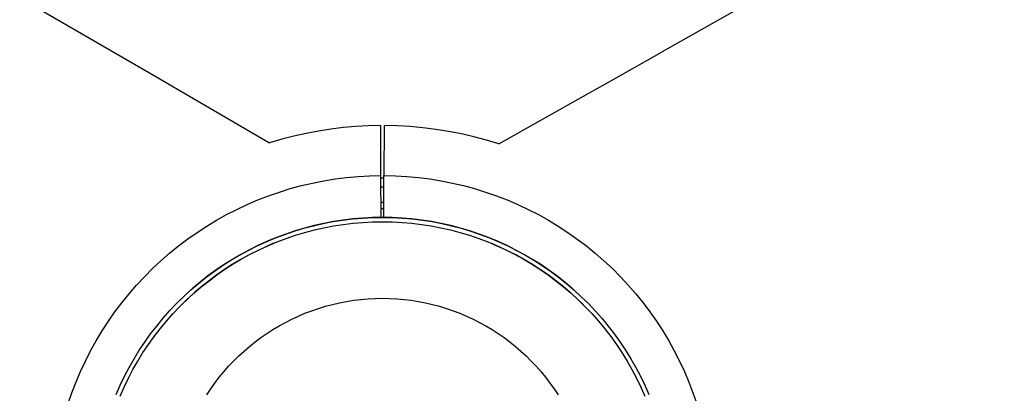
# Model space of a CAD drawing. Header units: millimetres. Extents: x 5929 to 8427, y 8701 to 10348.
# Tile 15 of 31: x 6427 to 6652, y 10007 to 10092. Entities that reach past the tile are written whole.
import ezdxf

# ---------------------------------------------------------------- set-up
doc = ezdxf.new("R2010")
doc.units = ezdxf.units.MM
doc.layers.add('Make2D$Visible$Curvas', color=7, linetype='Continuous')

msp = doc.modelspace()

# ---------------------------------------------------------------- linework, layer by layer
at = {"layer": 'Make2D$Visible$Curvas', "color": 29, "lineweight": -3, "true_color": 0x4d342b}
for p, q in [((7027.34, 10341.09), (6573.78, 10084.93)), ((6426.92, 10097.31), (6458.07, 10079.22)), ((6562.71, 10078.68), (6573.78, 10084.93)), ((6458.07, 10079.22), (6466.64, 10074.24)), ((6557.01, 10075.46), (6562.71, 10078.68)), ((6466.64, 10074.24), (6484.04, 10064.12)), ((6536.45, 10063.85), (6557.01, 10075.46)), ((6498.02, 10067.22), (6495.19, 10066.79)), ((6500.87, 10067.56), (6498.02, 10067.22)), ((6503.72, 10067.81), (6500.87, 10067.56)), ((6506.59, 10067.97), (6503.72, 10067.81)), ((6509.45, 10068.03), (6506.59, 10067.97)), ((6509.5, 10056.6), (6509.45, 10068.03)), ((6510.23, 10068.03), (6510.18, 10056.6)), ((6513.19, 10067.96), (6510.23, 10068.03)), ((6516.15, 10067.8), (6513.19, 10067.96)), ((6519.1, 10067.53), (6516.15, 10067.8)), ((6522.04, 10067.17), (6519.1, 10067.53)), ((6524.96, 10066.7), (6522.04, 10067.17)), ((6486.8, 10064.92), (6484.04, 10064.12)), ((6489.57, 10065.63), (6486.8, 10064.92)), ((6492.37, 10066.26), (6489.57, 10065.63)), ((6495.19, 10066.79), (6492.37, 10066.26)), ((6527.87, 10066.14), (6524.96, 10066.7)), ((6530.76, 10065.47), (6527.87, 10066.14)), ((6533.62, 10064.71), (6530.76, 10065.47)), ((6536.45, 10063.85), (6533.62, 10064.71)), ((6496.44, 10055.41), (6499.03, 10055.83)), ((6499.03, 10055.83), (6501.64, 10056.16)), ((6501.64, 10056.16), (6504.25, 10056.4)), ((6504.25, 10056.4), (6506.88, 10056.55)), ((6506.88, 10056.55), (6509.5, 10056.6)), ((6509.54, 10047.05), (6509.5, 10056.6)), ((6510.13, 10047.06), (6510.18, 10056.6)), ((6510.18, 10056.6), (6512.8, 10056.55)), ((6512.8, 10056.55), (6515.42, 10056.4)), ((6515.42, 10056.4), (6518.04, 10056.16)), ((6518.04, 10056.16), (6520.64, 10055.83)), ((6520.64, 10055.83), (6523.24, 10055.41)), ((6486.27, 10052.83), (6488.77, 10053.61)), ((6488.77, 10053.61), (6491.31, 10054.3)), ((6491.31, 10054.3), (6493.87, 10054.9)), ((6493.87, 10054.9), (6496.44, 10055.41)), ((6523.24, 10055.41), (6525.81, 10054.9)), ((6525.81, 10054.9), (6528.37, 10054.3)), ((6528.37, 10054.3), (6530.9, 10053.61)), ((6530.9, 10053.61), (6533.41, 10052.83)), ((6481.34, 10051.02), (6483.79, 10051.97)), ((6483.79, 10051.97), (6486.27, 10052.83)), ((6533.41, 10052.83), (6535.89, 10051.97)), ((6535.89, 10051.97), (6538.34, 10051.02)), ((6474.21, 10047.68), (6476.55, 10048.88)), ((6476.55, 10048.88), (6478.92, 10049.99)), ((6478.92, 10049.99), (6481.34, 10051.02)), ((6538.34, 10051.02), (6540.75, 10049.99)), ((6540.75, 10049.99), (6543.13, 10048.87)), ((6543.13, 10048.87), (6545.47, 10047.67)), ((6471.91, 10046.4), (6474.21, 10047.68)), ((6545.47, 10047.67), (6547.76, 10046.39)), ((6467.47, 10043.61), (6469.67, 10045.04)), ((6469.67, 10045.04), (6471.91, 10046.4)), ((6547.76, 10046.39), (6550.01, 10045.04)), ((6550.01, 10045.04), (6552.21, 10043.6)), ((6463.22, 10040.51), (6465.32, 10042.1)), ((6465.32, 10042.1), (6467.47, 10043.61)), ((6552.21, 10043.6), (6554.36, 10042.09)), ((6554.36, 10042.09), (6556.45, 10040.51)), ((6461.19, 10038.86), (6463.22, 10040.51)), ((6556.45, 10040.51), (6558.49, 10038.85)), ((6459.21, 10037.13), (6461.19, 10038.86)), ((6558.49, 10038.85), (6560.47, 10037.13)), ((6455.43, 10033.48), (6457.29, 10035.34)), ((6457.29, 10035.34), (6459.21, 10037.13)), ((6560.47, 10037.13), (6562.39, 10035.33)), ((6562.39, 10035.33), (6564.24, 10033.47)), ((6453.64, 10031.56), (6455.43, 10033.48)), ((6564.24, 10033.47), (6566.03, 10031.55)), ((6451.92, 10029.58), (6453.64, 10031.56)), ((6566.03, 10031.55), (6567.75, 10029.57)), ((6450.27, 10027.53), (6451.92, 10029.58)), ((6567.75, 10029.57), (6569.4, 10027.53)), ((6448.69, 10025.44), (6450.27, 10027.53)), ((6569.4, 10027.53), (6570.98, 10025.43)), ((6447.19, 10023.28), (6448.69, 10025.44)), ((6570.98, 10025.43), (6572.49, 10023.28)), ((6445.76, 10021.08), (6447.19, 10023.28)), ((6572.49, 10023.28), (6573.92, 10021.07)), ((6444.4, 10018.83), (6445.76, 10021.08)), ((6573.92, 10021.07), (6575.27, 10018.82)), ((6443.13, 10016.53), (6444.4, 10018.83)), ((6575.27, 10018.82), (6576.54, 10016.52)), ((6441.94, 10014.19), (6443.13, 10016.53)), ((6576.54, 10016.52), (6577.73, 10014.19)), ((6440.83, 10011.82), (6441.94, 10014.19)), ((6577.73, 10014.19), (6578.84, 10011.81)), ((6439.8, 10009.4), (6440.83, 10011.82)), ((6578.84, 10011.81), (6579.87, 10009.39)), ((6438.86, 10006.95), (6439.8, 10009.4)), ((6579.87, 10009.39), (6580.81, 10006.94)), ((6438, 10004.47), (6438.86, 10006.95)), ((6580.81, 10006.94), (6581.67, 10004.46))]:
    msp.add_line(p, q, dxfattribs=at)
at = {"layer": 'Make2D$Visible$Curvas', "color": 30, "lineweight": -3, "true_color": 0xff8d00}
for p, q in [((6509.5, 10056.05), (6509.83, 10056.05)), ((6509.83, 10056.05), (6510.18, 10056.05)), ((6509.52, 10054.05), (6509.83, 10054.05)), ((6509.83, 10054.05), (6510.17, 10054.05))]:
    msp.add_line(p, q, dxfattribs=at)
at = {"layer": 'Make2D$Visible$Curvas', "color": 250, "lineweight": -3, "true_color": 0x111111}
for p, q in [((6509.53, 10050.55), (6509.83, 10050.55)), ((6509.54, 10049.1), (6509.83, 10049.09)), ((6509.83, 10050.55), (6510.14, 10050.55)), ((6509.83, 10049.09), (6510.15, 10049.1)), ((6500.75, 10046.43), (6503.01, 10046.7)), ((6503.08, 10046.71), (6500.85, 10046.44)), ((6503.01, 10046.7), (6505.28, 10046.9)), ((6505.33, 10046.9), (6503.08, 10046.71)), ((6505.28, 10046.9), (6507.55, 10047.01)), ((6507.58, 10047.02), (6505.33, 10046.9)), ((6507.55, 10047.01), (6509.83, 10047.05)), ((6509.83, 10047.05), (6507.58, 10047.02)), ((6512.09, 10047.02), (6509.83, 10047.05)), ((6509.83, 10047.05), (6512.11, 10047.01)), ((6514.34, 10046.9), (6512.09, 10047.02)), ((6512.11, 10047.01), (6514.39, 10046.9)), ((6516.58, 10046.71), (6514.34, 10046.9)), ((6514.39, 10046.9), (6516.66, 10046.7)), ((6518.82, 10046.44), (6516.58, 10046.71)), ((6516.66, 10046.7), (6518.92, 10046.43)), ((6489.65, 10043.89), (6491.83, 10044.55)), ((6492.03, 10044.61), (6489.87, 10043.96)), ((6491.83, 10044.55), (6494.04, 10045.14)), ((6494.21, 10045.18), (6492.03, 10044.61)), ((6494.04, 10045.14), (6496.26, 10045.64)), ((6496.4, 10045.67), (6494.21, 10045.18)), ((6494.28, 10044.16), (6496.46, 10044.66)), ((6496.26, 10045.64), (6498.5, 10046.07)), ((6498.62, 10046.09), (6496.4, 10045.67)), ((6496.46, 10044.66), (6498.67, 10045.09)), ((6498.5, 10046.07), (6500.75, 10046.43)), ((6500.85, 10046.44), (6498.62, 10046.09)), ((6498.67, 10045.09), (6500.88, 10045.43)), ((6500.88, 10045.43), (6503.11, 10045.71)), ((6503.11, 10045.71), (6505.35, 10045.9)), ((6505.35, 10045.9), (6507.59, 10046.01)), ((6507.59, 10046.01), (6509.83, 10046.05)), ((6509.83, 10046.05), (6512.08, 10046.01)), ((6512.08, 10046.01), (6514.32, 10045.9)), ((6514.32, 10045.9), (6516.55, 10045.71)), ((6516.55, 10045.71), (6518.78, 10045.43)), ((6518.78, 10045.43), (6521, 10045.09)), ((6521.05, 10046.09), (6518.82, 10046.44)), ((6518.92, 10046.43), (6521.17, 10046.07)), ((6521, 10045.09), (6523.2, 10044.66)), ((6523.26, 10045.67), (6521.05, 10046.09)), ((6521.17, 10046.07), (6523.41, 10045.64)), ((6523.2, 10044.66), (6525.39, 10044.16)), ((6525.46, 10045.18), (6523.26, 10045.67)), ((6523.41, 10045.64), (6525.63, 10045.14)), ((6527.64, 10044.61), (6525.46, 10045.18)), ((6525.63, 10045.14), (6527.83, 10044.55)), ((6529.8, 10043.96), (6527.64, 10044.61)), ((6527.83, 10044.55), (6530.01, 10043.89)), ((6483.26, 10041.47), (6485.37, 10042.35)), ((6485.62, 10042.45), (6483.54, 10041.59)), ((6485.37, 10042.35), (6487.5, 10043.16)), ((6487.73, 10043.24), (6485.62, 10042.45)), ((6485.74, 10041.42), (6487.83, 10042.22)), ((6487.5, 10043.16), (6489.65, 10043.89)), ((6489.87, 10043.96), (6487.73, 10043.24)), ((6487.83, 10042.22), (6489.96, 10042.94)), ((6489.96, 10042.94), (6492.11, 10043.59)), ((6492.11, 10043.59), (6494.28, 10044.16)), ((6525.39, 10044.16), (6527.56, 10043.59)), ((6527.56, 10043.59), (6529.71, 10042.94)), ((6529.71, 10042.94), (6531.83, 10042.22)), ((6531.94, 10043.24), (6529.8, 10043.96)), ((6530.01, 10043.89), (6532.17, 10043.16)), ((6531.83, 10042.22), (6533.93, 10041.42)), ((6534.05, 10042.45), (6531.94, 10043.24)), ((6532.17, 10043.16), (6534.3, 10042.35)), ((6536.13, 10041.59), (6534.05, 10042.45)), ((6534.3, 10042.35), (6536.4, 10041.47)), ((6479.16, 10039.49), (6481.19, 10040.52)), ((6481.48, 10040.66), (6479.47, 10039.65)), ((6483.01, 10040.26), (6481.09, 10039.34)), ((6481.19, 10040.52), (6483.26, 10041.47)), ((6483.54, 10041.59), (6481.48, 10040.66)), ((6481.63, 10039.62), (6483.67, 10040.55)), ((6484.96, 10041.11), (6483.01, 10040.26)), ((6483.67, 10040.55), (6485.74, 10041.42)), ((6533.93, 10041.42), (6536, 10040.55)), ((6536.66, 10040.25), (6534.71, 10041.11)), ((6536, 10040.55), (6538.04, 10039.62)), ((6538.18, 10040.66), (6536.13, 10041.59)), ((6536.4, 10041.47), (6538.47, 10040.52)), ((6538.58, 10039.34), (6536.66, 10040.25)), ((6540.2, 10039.65), (6538.18, 10040.66)), ((6538.47, 10040.52), (6540.51, 10039.49)), ((6475.2, 10037.24), (6477.16, 10038.4)), ((6477.48, 10038.58), (6475.54, 10037.44)), ((6477.16, 10038.4), (6479.16, 10039.49)), ((6479.2, 10038.37), (6477.34, 10037.33)), ((6479.47, 10039.65), (6477.48, 10038.58)), ((6477.65, 10037.53), (6479.62, 10038.61)), ((6481.09, 10039.34), (6479.2, 10038.37)), ((6479.62, 10038.61), (6481.63, 10039.62)), ((6538.04, 10039.62), (6540.04, 10038.61)), ((6540.47, 10038.37), (6538.58, 10039.34)), ((6540.04, 10038.61), (6542.01, 10037.53)), ((6542.18, 10038.58), (6540.2, 10039.65)), ((6542.33, 10037.33), (6540.47, 10038.37)), ((6540.51, 10039.49), (6542.51, 10038.4)), ((6544.13, 10037.44), (6542.18, 10038.58)), ((6542.51, 10038.4), (6544.47, 10037.24)), ((6471.41, 10034.71), (6473.28, 10036.01)), ((6473.63, 10036.24), (6471.77, 10034.97)), ((6473.28, 10036.01), (6475.2, 10037.24)), ((6475.54, 10037.44), (6473.63, 10036.24)), ((6475.52, 10036.24), (6473.73, 10035.09)), ((6473.83, 10035.18), (6475.72, 10036.39)), ((6477.34, 10037.33), (6475.52, 10036.24)), ((6475.72, 10036.39), (6477.65, 10037.53)), ((6542.01, 10037.53), (6543.94, 10036.39)), ((6544.15, 10036.24), (6542.33, 10037.33)), ((6543.94, 10036.39), (6545.83, 10035.18)), ((6546.03, 10036.24), (6544.13, 10037.44)), ((6545.94, 10035.08), (6544.15, 10036.24)), ((6544.47, 10037.24), (6546.38, 10036.01)), ((6547.9, 10034.97), (6546.03, 10036.24)), ((6546.38, 10036.01), (6548.26, 10034.71)), ((6467.79, 10031.94), (6469.58, 10033.36)), ((6469.95, 10033.64), (6468.18, 10032.25)), ((6469.58, 10033.36), (6471.41, 10034.71)), ((6471.77, 10034.97), (6469.95, 10033.64)), ((6470.19, 10032.56), (6471.99, 10033.9)), ((6471.98, 10033.88), (6470.27, 10032.61)), ((6473.73, 10035.09), (6471.98, 10033.88)), ((6471.99, 10033.9), (6473.83, 10035.18)), ((6545.83, 10035.18), (6547.68, 10033.9)), ((6547.69, 10033.87), (6545.94, 10035.08)), ((6547.68, 10033.9), (6549.48, 10032.56)), ((6549.4, 10032.61), (6547.69, 10033.87)), ((6549.72, 10033.64), (6547.9, 10034.97)), ((6548.26, 10034.71), (6550.09, 10033.36)), ((6551.49, 10032.25), (6549.72, 10033.64)), ((6550.09, 10033.36), (6551.87, 10031.94)), ((6466.45, 10030.8), (6464.78, 10029.29)), ((6466.06, 10030.45), (6467.79, 10031.94)), ((6468.18, 10032.25), (6466.45, 10030.8)), ((6466.73, 10029.71), (6468.43, 10031.16)), ((6468.6, 10031.29), (6466.98, 10029.92)), ((6468.43, 10031.16), (6470.19, 10032.56)), ((6470.27, 10032.61), (6468.6, 10031.29)), ((6551.07, 10031.29), (6549.4, 10032.61)), ((6549.48, 10032.56), (6551.23, 10031.16)), ((6552.69, 10029.91), (6551.07, 10031.29)), ((6551.23, 10031.16), (6552.94, 10029.71)), ((6553.21, 10030.8), (6551.49, 10032.25)), ((6551.87, 10031.94), (6553.6, 10030.45)), ((6554.88, 10029.29), (6553.21, 10030.8)), ((6462.76, 10027.32), (6464.38, 10028.91)), ((6464.78, 10029.29), (6463.16, 10027.72)), ((6464.38, 10028.91), (6466.06, 10030.45)), ((6465.07, 10028.19), (6466.73, 10029.71)), ((6466.98, 10029.92), (6465.4, 10028.49)), ((6508.18, 10028.52), (6509.83, 10028.54)), ((6509.83, 10028.54), (6511.48, 10028.52)), ((6554.27, 10028.49), (6552.69, 10029.91)), ((6552.94, 10029.71), (6554.59, 10028.19)), ((6553.6, 10030.45), (6555.28, 10028.91)), ((6556.51, 10027.72), (6554.88, 10029.29)), ((6555.28, 10028.91), (6556.91, 10027.32)), ((6461.19, 10025.66), (6462.76, 10027.32)), ((6461.93, 10024.99), (6463.47, 10026.62)), ((6463.47, 10026.62), (6465.07, 10028.19)), ((6465.4, 10028.49), (6463.87, 10027.01)), ((6495.23, 10026.24), (6496.81, 10026.72)), ((6496.81, 10026.72), (6498.4, 10027.15)), ((6498.4, 10027.15), (6500.01, 10027.52)), ((6500.01, 10027.52), (6501.63, 10027.83)), ((6501.63, 10027.83), (6503.26, 10028.09)), ((6503.26, 10028.09), (6504.89, 10028.29)), ((6504.89, 10028.29), (6506.54, 10028.43)), ((6506.54, 10028.43), (6508.18, 10028.52)), ((6511.48, 10028.52), (6513.13, 10028.43)), ((6513.13, 10028.43), (6514.77, 10028.29)), ((6514.77, 10028.29), (6516.41, 10028.09)), ((6516.41, 10028.09), (6518.04, 10027.83)), ((6518.04, 10027.83), (6519.66, 10027.52)), ((6519.66, 10027.52), (6521.26, 10027.15)), ((6521.26, 10027.15), (6522.86, 10026.72)), ((6522.86, 10026.72), (6524.44, 10026.24)), ((6555.8, 10027.01), (6554.27, 10028.49)), ((6554.59, 10028.19), (6556.19, 10026.62)), ((6556.19, 10026.62), (6557.74, 10024.99)), ((6556.91, 10027.32), (6558.48, 10025.66)), ((6459.68, 10023.96), (6461.19, 10025.66)), ((6460.44, 10023.31), (6461.93, 10024.99)), ((6489.12, 10023.79), (6490.61, 10024.48)), ((6490.61, 10024.48), (6492.13, 10025.12)), ((6492.13, 10025.12), (6493.67, 10025.71)), ((6493.67, 10025.71), (6495.23, 10026.24)), ((6524.44, 10026.24), (6526, 10025.71)), ((6526, 10025.71), (6527.54, 10025.12)), ((6527.54, 10025.12), (6529.06, 10024.48)), ((6529.06, 10024.48), (6530.55, 10023.79)), ((6557.74, 10024.99), (6559.23, 10023.31)), ((6558.48, 10025.66), (6559.99, 10023.96)), ((6456.84, 10020.4), (6458.23, 10022.2)), ((6458.23, 10022.2), (6459.68, 10023.96)), ((6459.01, 10021.58), (6460.44, 10023.31)), ((6484.78, 10021.4), (6486.2, 10022.25)), ((6486.2, 10022.25), (6487.64, 10023.04)), ((6487.64, 10023.04), (6489.12, 10023.79)), ((6530.55, 10023.79), (6532.02, 10023.04)), ((6532.02, 10023.04), (6533.47, 10022.25)), ((6533.47, 10022.25), (6534.88, 10021.4)), ((6559.23, 10023.31), (6560.66, 10021.58)), ((6559.99, 10023.96), (6561.44, 10022.2)), ((6561.44, 10022.2), (6562.83, 10020.4)), ((6455.51, 10018.54), (6456.84, 10020.4)), ((6456.33, 10017.98), (6457.64, 10019.8)), ((6457.64, 10019.8), (6459.01, 10021.58)), ((6480.72, 10018.58), (6482.05, 10019.57)), ((6482.05, 10019.57), (6483.4, 10020.51)), ((6483.4, 10020.51), (6484.78, 10021.4)), ((6534.88, 10021.4), (6536.27, 10020.51)), ((6536.27, 10020.51), (6537.62, 10019.57)), ((6537.62, 10019.57), (6538.94, 10018.58)), ((6560.66, 10021.58), (6562.02, 10019.8)), ((6562.02, 10019.8), (6563.33, 10017.98)), ((6562.83, 10020.4), (6564.15, 10018.54)), ((6454.25, 10016.65), (6455.51, 10018.54)), ((6455.09, 10016.11), (6456.33, 10017.98)), ((6478.19, 10016.47), (6479.44, 10017.55)), ((6479.44, 10017.55), (6480.72, 10018.58)), ((6538.94, 10018.58), (6540.23, 10017.54)), ((6540.23, 10017.54), (6541.48, 10016.47)), ((6563.33, 10017.98), (6564.57, 10016.11)), ((6564.15, 10018.54), (6565.42, 10016.65)), ((6453.05, 10014.71), (6454.25, 10016.65)), ((6453.91, 10014.2), (6455.09, 10016.11)), ((6475.81, 10014.19), (6476.98, 10015.35)), ((6476.98, 10015.35), (6478.19, 10016.47)), ((6541.48, 10016.47), (6542.69, 10015.35)), ((6542.69, 10015.35), (6543.86, 10014.19)), ((6564.57, 10016.11), (6565.75, 10014.2)), ((6565.42, 10016.65), (6566.61, 10014.71)), ((6451.93, 10012.73), (6453.05, 10014.71)), ((6452.8, 10012.25), (6453.91, 10014.2)), ((6473.59, 10011.75), (6474.68, 10012.99)), ((6474.68, 10012.99), (6475.81, 10014.19)), ((6543.86, 10014.19), (6544.99, 10012.99)), ((6544.99, 10012.99), (6546.08, 10011.75)), ((6565.75, 10014.2), (6566.86, 10012.25)), ((6566.61, 10014.71), (6567.74, 10012.73)), ((6449.88, 10008.66), (6450.87, 10010.71)), ((6450.87, 10010.71), (6451.93, 10012.73)), ((6451.76, 10010.26), (6452.8, 10012.25)), ((6472.55, 10010.47), (6473.59, 10011.75)), ((6546.08, 10011.75), (6547.12, 10010.47)), ((6566.86, 10012.25), (6567.91, 10010.26)), ((6567.74, 10012.73), (6568.8, 10010.71)), ((6567.76, 10010.54), (6567.75, 10010.56)), ((6568.65, 10011), (6568.64, 10011.01)), ((6568.8, 10010.71), (6569.79, 10008.66)), ((6448.96, 10006.57), (6449.88, 10008.66)), ((6450.79, 10008.24), (6451.76, 10010.26)), ((6470.6, 10007.81), (6471.55, 10009.16)), ((6471.55, 10009.16), (6472.55, 10010.47)), ((6547.12, 10010.47), (6548.12, 10009.16)), ((6548.12, 10009.16), (6549.07, 10007.81)), ((6567.91, 10010.26), (6568.88, 10008.24)), ((6569.79, 10008.66), (6570.7, 10006.57)), ((6449.88, 10006.18), (6450.79, 10008.24)), ((6469.69, 10006.44), (6470.6, 10007.81)), ((6549.07, 10007.81), (6549.98, 10006.43)), ((6568.88, 10008.24), (6569.78, 10006.18))]:
    msp.add_line(p, q, dxfattribs=at)

doc.saveas('drawing.dxf')
